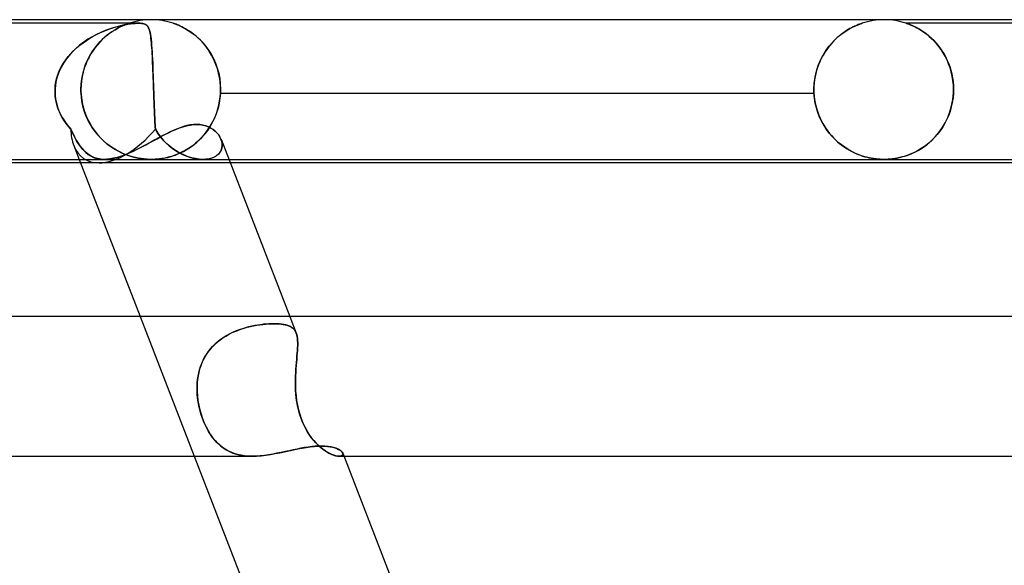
# Model space of a CAD drawing. Header units: millimetres. Extents: x -385 to 385, y -2 to 250.
# Tile 77 of 84: x 143 to 171, y 234 to 250. Entities that reach past the tile are written whole.
import ezdxf

# ---------------------------------------------------------------- set-up
doc = ezdxf.new("R2010")
doc.units = ezdxf.units.MM
doc.layers.add('HIDDEN', color=7, linetype='Continuous')
doc.layers.add('THICK', color=7, linetype='Continuous')

msp = doc.modelspace()

# ---------------------------------------------------------------- linework, layer by layer
at = {"layer": 'HIDDEN'}
for p, q in [((146.637, 249.9), (134.085, 249.9)), ((145.679, 249.686), (145.558, 249.635)), ((145.624, 249.663), (145.718, 249.701)), ((145.797, 249.73), (145.679, 249.686)), ((145.718, 249.701), (145.81, 249.735)), ((145.91, 249.768), (145.797, 249.73)), ((145.81, 249.735), (145.9, 249.764)), ((145.935, 249.695), (145.87, 249.653)), ((145.883, 249.661), (145.964, 249.712)), ((145.9, 249.764), (145.986, 249.791)), ((146.02, 249.8), (145.91, 249.768)), ((145.998, 249.732), (145.935, 249.695)), ((145.964, 249.712), (146.041, 249.756)), ((145.986, 249.791), (146.072, 249.814)), ((146.057, 249.765), (145.998, 249.732)), ((146.125, 249.827), (146.02, 249.8)), ((146.041, 249.756), (146.112, 249.793)), ((146.112, 249.793), (146.057, 249.765)), ((146.072, 249.814), (146.158, 249.835)), ((146.112, 249.793), (146.176, 249.823)), ((146.164, 249.818), (146.112, 249.793)), ((146.226, 249.85), (146.125, 249.827)), ((146.158, 249.835), (146.244, 249.854)), ((146.213, 249.839), (146.164, 249.818)), ((146.176, 249.823), (146.233, 249.847)), ((146.256, 249.857), (146.213, 249.839)), ((146.32, 249.868), (146.226, 249.85)), ((146.233, 249.847), (146.28, 249.866)), ((146.244, 249.854), (146.328, 249.869)), ((146.294, 249.871), (146.256, 249.857)), ((146.28, 249.866), (146.315, 249.879)), ((146.324, 249.882), (146.294, 249.871)), ((146.315, 249.879), (146.34, 249.888)), ((146.403, 249.881), (146.32, 249.868)), ((146.346, 249.89), (146.324, 249.882)), ((146.328, 249.869), (146.407, 249.882)), ((146.34, 249.888), (146.357, 249.894)), ((146.362, 249.895), (146.346, 249.89)), ((146.357, 249.894), (146.368, 249.898)), ((146.371, 249.899), (146.362, 249.895)), ((146.368, 249.898), (146.374, 249.9)), ((146.375, 249.9), (146.371, 249.899)), ((146.374, 249.9), (146.375, 249.9)), ((146.475, 249.89), (146.403, 249.881)), ((146.407, 249.882), (146.476, 249.89)), ((146.537, 249.896), (146.475, 249.89)), ((146.476, 249.89), (146.536, 249.896)), ((146.536, 249.896), (146.589, 249.899)), ((146.591, 249.899), (146.537, 249.896)), ((146.589, 249.899), (146.636, 249.9)), ((146.638, 249.9), (146.591, 249.899)), ((146.636, 249.9), (146.678, 249.899)), ((146.68, 249.899), (146.638, 249.9)), ((146.678, 249.899), (146.718, 249.896)), ((146.719, 249.896), (146.68, 249.899)), ((146.718, 249.896), (146.756, 249.89)), ((146.756, 249.89), (146.719, 249.896)), ((146.79, 249.882), (146.756, 249.89)), ((146.756, 249.89), (146.792, 249.881)), ((146.822, 249.869), (146.79, 249.882)), ((146.792, 249.881), (146.825, 249.868)), ((146.85, 249.854), (146.822, 249.869)), ((146.825, 249.868), (146.855, 249.85)), ((146.873, 249.835), (146.85, 249.854)), ((146.855, 249.85), (146.881, 249.827)), ((146.892, 249.814), (146.873, 249.835)), ((146.881, 249.827), (146.903, 249.8)), ((146.909, 249.791), (146.892, 249.814)), ((146.903, 249.8), (146.922, 249.768)), ((146.923, 249.764), (146.909, 249.791)), ((146.922, 249.768), (146.938, 249.73)), ((146.936, 249.735), (146.923, 249.764)), ((146.948, 249.701), (146.936, 249.735)), ((146.938, 249.73), (146.953, 249.686)), ((146.959, 249.663), (146.948, 249.701)), ((146.953, 249.686), (146.966, 249.635)), ((147.627, 249.899), (147.625, 249.9)), ((147.625, 249.9), (147.627, 249.899)), ((147.633, 249.897), (147.627, 249.899)), ((147.627, 249.899), (147.633, 249.897)), ((147.644, 249.893), (147.633, 249.897)), ((147.633, 249.897), (147.644, 249.894)), ((147.644, 249.894), (147.662, 249.888)), ((147.661, 249.888), (147.644, 249.893)), ((147.683, 249.88), (147.661, 249.888)), ((147.662, 249.888), (147.688, 249.878)), ((147.712, 249.869), (147.683, 249.88)), ((147.688, 249.878), (147.727, 249.863)), ((147.746, 249.855), (147.712, 249.869)), ((147.727, 249.863), (147.778, 249.842)), ((147.786, 249.839), (147.746, 249.855)), ((147.778, 249.842), (147.839, 249.815)), ((147.83, 249.819), (147.786, 249.839)), ((147.878, 249.796), (147.83, 249.819)), ((147.839, 249.815), (147.908, 249.781)), ((147.93, 249.769), (147.878, 249.796)), ((147.908, 249.781), (147.983, 249.74)), ((147.985, 249.739), (147.93, 249.769)), ((147.983, 249.74), (148.063, 249.692)), ((148.042, 249.705), (147.985, 249.739)), ((148.102, 249.667), (148.042, 249.705)), ((148.063, 249.692), (148.146, 249.637)), ((166.827, 249.622), (166.927, 249.689)), ((166.922, 249.686), (166.871, 249.653)), ((166.971, 249.716), (166.922, 249.686)), ((166.927, 249.689), (167.021, 249.745)), ((167.019, 249.744), (166.971, 249.716)), ((167.065, 249.769), (167.019, 249.744)), ((167.021, 249.745), (167.109, 249.791)), ((167.109, 249.791), (167.065, 249.769)), ((167.109, 249.791), (167.186, 249.827)), ((167.149, 249.811), (167.109, 249.791)), ((167.188, 249.828), (167.149, 249.811)), ((167.186, 249.827), (167.253, 249.855)), ((167.224, 249.844), (167.188, 249.828)), ((167.259, 249.858), (167.224, 249.844)), ((167.253, 249.855), (167.303, 249.875)), ((167.291, 249.87), (167.259, 249.858)), ((167.319, 249.881), (167.291, 249.87)), ((167.303, 249.875), (167.338, 249.888)), ((167.342, 249.889), (167.319, 249.881)), ((167.338, 249.888), (167.36, 249.895)), ((167.36, 249.895), (167.342, 249.889)), ((167.36, 249.895), (167.372, 249.899)), ((167.372, 249.899), (167.36, 249.895)), ((167.372, 249.899), (167.376, 249.9)), ((167.376, 249.9), (167.372, 249.899)), ((168.628, 249.899), (168.624, 249.9)), ((168.624, 249.9), (168.628, 249.899)), ((188.375, 249.9), (168.624, 249.9)), ((168.637, 249.896), (168.628, 249.899)), ((168.628, 249.899), (168.637, 249.896)), ((168.654, 249.89), (168.637, 249.896)), ((168.637, 249.896), (168.654, 249.89)), ((168.679, 249.881), (168.654, 249.89)), ((168.654, 249.89), (168.678, 249.881)), ((168.678, 249.881), (168.711, 249.869)), ((168.714, 249.868), (168.679, 249.881)), ((168.711, 249.869), (168.75, 249.854)), ((168.757, 249.851), (168.714, 249.868)), ((168.75, 249.854), (168.793, 249.836)), ((168.807, 249.83), (168.757, 249.851)), ((168.793, 249.836), (168.839, 249.815)), ((168.863, 249.803), (168.807, 249.83)), ((168.839, 249.815), (168.887, 249.792)), ((168.925, 249.772), (168.863, 249.803)), ((168.887, 249.792), (168.937, 249.766)), ((168.992, 249.735), (168.925, 249.772)), ((168.937, 249.766), (168.991, 249.736)), ((168.991, 249.736), (169.048, 249.702)), ((169.062, 249.693), (168.992, 249.735)), ((169.048, 249.702), (169.107, 249.664)), ((169.134, 249.645), (169.062, 249.693)), ((145.047, 249.342), (145.142, 249.408)), ((145.189, 249.439), (145.068, 249.357)), ((145.142, 249.408), (145.238, 249.468)), ((145.312, 249.512), (145.189, 249.439)), ((145.238, 249.468), (145.335, 249.524)), ((145.436, 249.577), (145.312, 249.512)), ((145.335, 249.524), (145.432, 249.575)), ((145.432, 249.575), (145.528, 249.621)), ((145.558, 249.635), (145.436, 249.577)), ((145.528, 249.621), (145.624, 249.663)), ((145.597, 249.431), (145.528, 249.361)), ((145.542, 249.375), (145.627, 249.459)), ((145.666, 249.495), (145.597, 249.431)), ((145.627, 249.459), (145.713, 249.535)), ((145.735, 249.553), (145.666, 249.495)), ((145.713, 249.535), (145.799, 249.602)), ((145.804, 249.605), (145.735, 249.553)), ((145.799, 249.602), (145.883, 249.661)), ((145.87, 249.653), (145.804, 249.605)), ((146.969, 249.621), (146.959, 249.663)), ((146.966, 249.635), (146.977, 249.577)), ((146.978, 249.575), (146.969, 249.621)), ((146.977, 249.577), (146.987, 249.512)), ((146.986, 249.524), (146.978, 249.575)), ((146.993, 249.468), (146.986, 249.524)), ((146.987, 249.512), (146.997, 249.439)), ((147, 249.408), (146.993, 249.468)), ((146.997, 249.439), (147.005, 249.357)), ((147.006, 249.342), (147, 249.408)), ((148.163, 249.625), (148.102, 249.667)), ((148.146, 249.637), (148.231, 249.573)), ((148.224, 249.578), (148.163, 249.625)), ((148.287, 249.527), (148.224, 249.578)), ((148.231, 249.573), (148.317, 249.501)), ((148.348, 249.473), (148.287, 249.527)), ((148.317, 249.501), (148.402, 249.42)), ((148.408, 249.414), (148.348, 249.473)), ((148.402, 249.42), (148.486, 249.331)), ((148.468, 249.352), (148.408, 249.414)), ((166.52, 249.351), (166.62, 249.453)), ((166.605, 249.438), (166.553, 249.386)), ((166.658, 249.487), (166.605, 249.438)), ((166.62, 249.453), (166.724, 249.543)), ((166.711, 249.533), (166.658, 249.487)), ((166.765, 249.576), (166.711, 249.533)), ((166.724, 249.543), (166.827, 249.622)), ((166.818, 249.616), (166.765, 249.576)), ((166.871, 249.653), (166.818, 249.616)), ((169.107, 249.664), (169.168, 249.621)), ((169.209, 249.591), (169.134, 249.645)), ((169.168, 249.621), (169.231, 249.574)), ((169.284, 249.53), (169.209, 249.591)), ((169.231, 249.574), (169.294, 249.522)), ((169.358, 249.464), (169.284, 249.53)), ((169.294, 249.522), (169.358, 249.464)), ((169.43, 249.392), (169.358, 249.464)), ((169.358, 249.464), (169.421, 249.403)), ((169.421, 249.403), (169.482, 249.336)), ((169.501, 249.315), (169.43, 249.392)), ((144.698, 249.034), (144.779, 249.117)), ((144.84, 249.175), (144.738, 249.077)), ((144.779, 249.117), (144.864, 249.197)), ((144.95, 249.269), (144.84, 249.175)), ((144.864, 249.197), (144.954, 249.272)), ((145.068, 249.357), (144.95, 249.269)), ((144.954, 249.272), (145.047, 249.342)), ((145.333, 249.117), (145.274, 249.026)), ((145.307, 249.079), (145.381, 249.185)), ((145.395, 249.204), (145.333, 249.117)), ((145.381, 249.185), (145.46, 249.284)), ((145.46, 249.285), (145.395, 249.204)), ((145.46, 249.284), (145.542, 249.375)), ((145.528, 249.361), (145.46, 249.285)), ((147.005, 249.357), (147.012, 249.269)), ((147.012, 249.272), (147.006, 249.342)), ((147.018, 249.197), (147.012, 249.272)), ((147.012, 249.269), (147.019, 249.175)), ((147.023, 249.117), (147.018, 249.197)), ((147.019, 249.175), (147.026, 249.077)), ((147.028, 249.034), (147.023, 249.117)), ((148.525, 249.286), (148.468, 249.352)), ((148.486, 249.331), (148.567, 249.233)), ((148.58, 249.216), (148.525, 249.286)), ((148.567, 249.233), (148.645, 249.125)), ((148.634, 249.142), (148.58, 249.216)), ((148.684, 249.064), (148.634, 249.142)), ((148.645, 249.125), (148.717, 249.009)), ((166.25, 248.983), (166.333, 249.116)), ((166.356, 249.15), (166.311, 249.084)), ((166.333, 249.116), (166.423, 249.239)), ((166.403, 249.213), (166.356, 249.15)), ((166.452, 249.274), (166.403, 249.213)), ((166.423, 249.239), (166.52, 249.351)), ((166.501, 249.331), (166.452, 249.274)), ((166.553, 249.386), (166.501, 249.331)), ((169.482, 249.336), (169.542, 249.266)), ((169.569, 249.232), (169.501, 249.315)), ((169.542, 249.266), (169.599, 249.191)), ((169.633, 249.144), (169.569, 249.232)), ((169.599, 249.191), (169.654, 249.113)), ((169.694, 249.051), (169.633, 249.144)), ((169.654, 249.113), (169.707, 249.03)), ((144.56, 248.866), (144.484, 248.754)), ((144.486, 248.758), (144.551, 248.854)), ((144.551, 248.854), (144.622, 248.946)), ((144.645, 248.974), (144.56, 248.866)), ((144.622, 248.946), (144.698, 249.034)), ((144.738, 249.077), (144.645, 248.974)), ((145.122, 248.717), (145.177, 248.845)), ((145.168, 248.827), (145.123, 248.72)), ((145.219, 248.929), (145.168, 248.827)), ((145.177, 248.845), (145.239, 248.966)), ((145.274, 249.026), (145.219, 248.929)), ((145.239, 248.966), (145.307, 249.079)), ((147.026, 249.077), (147.031, 248.974)), ((147.033, 248.946), (147.028, 249.034)), ((147.031, 248.974), (147.037, 248.866)), ((147.037, 248.854), (147.033, 248.946)), ((147.037, 248.866), (147.042, 248.754)), ((147.041, 248.758), (147.037, 248.854)), ((148.732, 248.983), (148.684, 249.064)), ((148.717, 249.009), (148.783, 248.885)), ((148.777, 248.898), (148.732, 248.983)), ((148.818, 248.81), (148.777, 248.898)), ((148.783, 248.885), (148.842, 248.753)), ((166.111, 248.686), (166.175, 248.839)), ((166.189, 248.869), (166.154, 248.792)), ((166.175, 248.839), (166.25, 248.983)), ((166.228, 248.943), (166.189, 248.869)), ((166.268, 249.015), (166.228, 248.943)), ((166.311, 249.084), (166.268, 249.015)), ((169.751, 248.952), (169.694, 249.051)), ((169.707, 249.03), (169.756, 248.942)), ((169.803, 248.847), (169.751, 248.952)), ((169.756, 248.942), (169.801, 248.851)), ((169.801, 248.851), (169.842, 248.755)), ((169.849, 248.738), (169.803, 248.847)), ((144.334, 248.448), (144.377, 248.555)), ((144.418, 248.638), (144.361, 248.518)), ((144.377, 248.555), (144.428, 248.658)), ((144.484, 248.754), (144.418, 248.638)), ((144.428, 248.658), (144.486, 248.758)), ((145.037, 248.443), (145.075, 248.583)), ((145.083, 248.608), (145.049, 248.493)), ((145.075, 248.583), (145.122, 248.717)), ((145.123, 248.72), (145.083, 248.608)), ((147.046, 248.658), (147.041, 248.758)), ((147.042, 248.754), (147.046, 248.638)), ((147.05, 248.555), (147.046, 248.658)), ((147.046, 248.638), (147.051, 248.518)), ((147.054, 248.448), (147.05, 248.555)), ((148.856, 248.718), (148.818, 248.81)), ((148.842, 248.753), (148.892, 248.613)), ((148.889, 248.622), (148.856, 248.718)), ((148.918, 248.524), (148.889, 248.622)), ((148.892, 248.613), (148.933, 248.466)), ((166.065, 248.545), (166.042, 248.458)), ((166.059, 248.524), (166.111, 248.686)), ((166.091, 248.63), (166.065, 248.545)), ((166.121, 248.712), (166.091, 248.63)), ((166.154, 248.792), (166.121, 248.712)), ((169.842, 248.755), (169.879, 248.656)), ((169.89, 248.624), (169.849, 248.738)), ((169.879, 248.656), (169.911, 248.553)), ((169.925, 248.505), (169.89, 248.624)), ((169.911, 248.553), (169.938, 248.447)), ((144.279, 248.265), (144.256, 248.133)), ((144.271, 248.227), (144.298, 248.339)), ((144.315, 248.393), (144.279, 248.265)), ((144.298, 248.339), (144.334, 248.448)), ((144.361, 248.518), (144.315, 248.393)), ((144.992, 248.15), (145.009, 248.298)), ((145.022, 248.374), (145.003, 248.252)), ((145.009, 248.298), (145.037, 248.443)), ((145.049, 248.493), (145.022, 248.374)), ((147.051, 248.518), (147.056, 248.393)), ((147.058, 248.339), (147.054, 248.448)), ((147.056, 248.393), (147.06, 248.265)), ((147.062, 248.227), (147.058, 248.339)), ((147.06, 248.265), (147.065, 248.133)), ((148.942, 248.422), (148.918, 248.524)), ((148.933, 248.466), (148.962, 248.315)), ((148.962, 248.319), (148.942, 248.422)), ((148.975, 248.214), (148.962, 248.319)), ((148.962, 248.315), (148.98, 248.159)), ((165.996, 248.179), (166.02, 248.354)), ((166.008, 248.278), (165.997, 248.186)), ((166.023, 248.369), (166.008, 248.278)), ((166.02, 248.354), (166.059, 248.524)), ((166.042, 248.458), (166.023, 248.369)), ((169.952, 248.382), (169.925, 248.505)), ((169.938, 248.447), (169.96, 248.338)), ((169.972, 248.257), (169.952, 248.382)), ((169.96, 248.338), (169.976, 248.227)), ((144.244, 247.983), (144.245, 248)), ((144.245, 248), (144.244, 247.983)), ((144.244, 247.967), (144.244, 247.983)), ((144.244, 247.983), (144.244, 247.967)), ((144.256, 248.133), (144.245, 248)), ((144.245, 248), (144.253, 248.114)), ((144.253, 248.114), (144.271, 248.227)), ((144.986, 248), (144.992, 248.15)), ((144.99, 248.126), (144.986, 248)), ((144.986, 248), (144.986, 247.983)), ((144.986, 247.983), (144.986, 248)), ((144.986, 247.983), (144.986, 247.967)), ((144.986, 247.967), (144.986, 247.983)), ((145.003, 248.252), (144.99, 248.126)), ((147.066, 248.114), (147.062, 248.227)), ((147.065, 248.133), (147.07, 248)), ((147.07, 248), (147.066, 248.114)), ((147.07, 248), (147.07, 247.983)), ((147.07, 247.983), (147.07, 248)), ((147.07, 247.983), (147.071, 247.967)), ((147.071, 247.967), (147.07, 247.983)), ((148.984, 248.108), (148.975, 248.214)), ((148.98, 248.159), (148.987, 248)), ((148.987, 248), (148.984, 248.108)), ((148.986, 247.967), (148.987, 247.983)), ((148.987, 247.983), (148.986, 247.967)), ((148.987, 247.983), (148.987, 248)), ((148.987, 248), (148.987, 247.983)), ((165.988, 248), (165.996, 248.179)), ((165.99, 248.093), (165.988, 248)), ((165.988, 248), (165.988, 247.983)), ((165.988, 247.983), (165.988, 248)), ((165.988, 247.983), (165.988, 247.967)), ((165.988, 247.967), (165.988, 247.983)), ((165.997, 248.186), (165.99, 248.093)), ((169.984, 248.129), (169.972, 248.257)), ((169.976, 248.227), (169.985, 248.114)), ((169.988, 248), (169.984, 248.129)), ((169.985, 248.114), (169.988, 248)), ((169.988, 247.983), (169.988, 248)), ((169.988, 248), (169.988, 247.983)), ((169.988, 247.967), (169.988, 247.983)), ((169.988, 247.983), (169.988, 247.967)), ((144.244, 247.95), (144.244, 247.967)), ((144.244, 247.967), (144.244, 247.95)), ((144.244, 247.933), (144.244, 247.95)), ((144.244, 247.95), (144.244, 247.933)), ((144.244, 247.917), (144.244, 247.933)), ((144.244, 247.933), (144.244, 247.917)), ((144.245, 247.9), (144.244, 247.917)), ((144.244, 247.917), (144.245, 247.9)), ((144.25, 247.818), (144.245, 247.9)), ((144.245, 247.9), (144.25, 247.819)), ((144.25, 247.819), (144.26, 247.738)), ((144.26, 247.736), (144.25, 247.818)), ((144.26, 247.738), (144.274, 247.657)), ((144.275, 247.655), (144.26, 247.736)), ((144.986, 247.967), (144.987, 247.95)), ((144.987, 247.95), (144.986, 247.967)), ((144.987, 247.95), (144.987, 247.933)), ((144.987, 247.933), (144.987, 247.95)), ((144.987, 247.933), (144.988, 247.917)), ((144.988, 247.917), (144.987, 247.933)), ((144.988, 247.917), (144.989, 247.9)), ((144.989, 247.9), (144.988, 247.917)), ((145.001, 247.76), (144.989, 247.9)), ((144.989, 247.9), (145, 247.765)), ((145, 247.765), (145.021, 247.631)), ((145.022, 247.623), (145.001, 247.76)), ((147.071, 247.967), (147.071, 247.95)), ((147.071, 247.95), (147.071, 247.967)), ((147.071, 247.95), (147.072, 247.933)), ((147.072, 247.933), (147.071, 247.95)), ((147.072, 247.933), (147.073, 247.917)), ((147.073, 247.917), (147.072, 247.933)), ((147.073, 247.917), (147.073, 247.9)), ((147.073, 247.9), (147.073, 247.917)), ((147.073, 247.9), (147.076, 247.819)), ((147.076, 247.818), (147.073, 247.9)), ((147.076, 247.819), (147.079, 247.738)), ((147.079, 247.736), (147.076, 247.818)), ((147.079, 247.738), (147.082, 247.657)), ((147.082, 247.655), (147.079, 247.736)), ((148.971, 247.753), (148.948, 247.609)), ((148.96, 247.672), (148.975, 247.786)), ((148.984, 247.9), (148.971, 247.753)), ((148.975, 247.786), (148.984, 247.9)), ((148.984, 247.9), (148.985, 247.917)), ((148.985, 247.917), (148.984, 247.9)), ((148.984, 247.9), (165.99, 247.9)), ((148.985, 247.933), (148.986, 247.95)), ((148.986, 247.95), (148.985, 247.933)), ((148.985, 247.917), (148.985, 247.933)), ((148.985, 247.933), (148.985, 247.917)), ((148.986, 247.95), (148.986, 247.967)), ((148.986, 247.967), (148.986, 247.95)), ((165.988, 247.967), (165.989, 247.95)), ((165.989, 247.95), (165.988, 247.967)), ((165.989, 247.95), (165.989, 247.933)), ((165.989, 247.933), (165.989, 247.95)), ((165.989, 247.933), (165.99, 247.917)), ((165.99, 247.917), (165.989, 247.933)), ((165.99, 247.917), (165.99, 247.9)), ((165.99, 247.9), (165.99, 247.917)), ((166.003, 247.755), (165.99, 247.9)), ((165.99, 247.9), (165.997, 247.806)), ((165.997, 247.806), (166.009, 247.712)), ((166.026, 247.612), (166.003, 247.755)), ((166.009, 247.712), (166.025, 247.62)), ((169.934, 247.537), (169.968, 247.717)), ((169.974, 247.765), (169.954, 247.631)), ((169.968, 247.717), (169.986, 247.9)), ((169.986, 247.9), (169.974, 247.765)), ((169.986, 247.917), (169.987, 247.933)), ((169.987, 247.933), (169.986, 247.917)), ((169.986, 247.9), (169.986, 247.917)), ((169.986, 247.917), (169.986, 247.9)), ((169.987, 247.933), (169.988, 247.95)), ((169.988, 247.95), (169.987, 247.933)), ((169.988, 247.95), (169.988, 247.967)), ((169.988, 247.967), (169.988, 247.95)), ((144.274, 247.657), (144.294, 247.577)), ((144.294, 247.575), (144.275, 247.655)), ((144.294, 247.577), (144.317, 247.498)), ((144.318, 247.496), (144.294, 247.575)), ((144.317, 247.498), (144.345, 247.421)), ((144.346, 247.419), (144.318, 247.496)), ((144.345, 247.421), (144.377, 247.345)), ((144.378, 247.344), (144.346, 247.419)), ((145.021, 247.631), (145.051, 247.499)), ((145.053, 247.488), (145.022, 247.623)), ((145.051, 247.499), (145.088, 247.372)), ((145.093, 247.358), (145.053, 247.488)), ((147.082, 247.657), (147.085, 247.577)), ((147.085, 247.575), (147.082, 247.655)), ((147.085, 247.577), (147.088, 247.498)), ((147.088, 247.496), (147.085, 247.575)), ((147.088, 247.498), (147.091, 247.421)), ((147.091, 247.419), (147.088, 247.496)), ((147.091, 247.421), (147.094, 247.345)), ((147.094, 247.344), (147.091, 247.419)), ((148.915, 247.467), (148.872, 247.329)), ((148.877, 247.343), (148.91, 247.451)), ((148.91, 247.451), (148.938, 247.561)), ((148.948, 247.609), (148.915, 247.467)), ((148.938, 247.561), (148.96, 247.672)), ((166.025, 247.62), (166.044, 247.53)), ((166.059, 247.473), (166.026, 247.612)), ((166.044, 247.53), (166.068, 247.44)), ((166.102, 247.338), (166.059, 247.473)), ((166.068, 247.44), (166.096, 247.353)), ((169.885, 247.365), (169.934, 247.537)), ((169.925, 247.5), (169.888, 247.373)), ((169.954, 247.631), (169.925, 247.5)), ((144.377, 247.345), (144.413, 247.271)), ((144.413, 247.27), (144.378, 247.344)), ((144.413, 247.271), (144.452, 247.199)), ((144.453, 247.197), (144.413, 247.27)), ((144.452, 247.199), (144.495, 247.128)), ((144.496, 247.127), (144.453, 247.197)), ((145.088, 247.372), (145.134, 247.248)), ((145.141, 247.231), (145.093, 247.358)), ((145.134, 247.248), (145.187, 247.13)), ((145.197, 247.111), (145.141, 247.231)), ((147.094, 247.345), (147.098, 247.271)), ((147.098, 247.27), (147.094, 247.344)), ((147.098, 247.271), (147.101, 247.199)), ((147.101, 247.197), (147.098, 247.27)), ((147.101, 247.199), (147.104, 247.128)), ((147.104, 247.127), (147.101, 247.197)), ((148.746, 247.044), (148.794, 247.14)), ((148.82, 247.197), (148.76, 247.071)), ((148.794, 247.14), (148.838, 247.24)), ((148.872, 247.329), (148.82, 247.197)), ((148.838, 247.24), (148.877, 247.343)), ((166.096, 247.353), (166.128, 247.267)), ((166.153, 247.208), (166.102, 247.338)), ((166.128, 247.267), (166.163, 247.184)), ((166.212, 247.084), (166.153, 247.208)), ((166.163, 247.184), (166.202, 247.104)), ((169.748, 247.045), (169.823, 247.2)), ((169.843, 247.25), (169.791, 247.131)), ((169.823, 247.2), (169.885, 247.365)), ((169.888, 247.373), (169.843, 247.25)), ((144.495, 247.128), (144.541, 247.06)), ((144.542, 247.059), (144.496, 247.127)), ((144.541, 247.06), (144.591, 246.993)), ((144.591, 246.992), (144.542, 247.059)), ((144.591, 246.993), (144.643, 246.928)), ((144.643, 246.928), (144.591, 246.992)), ((144.698, 246.866), (144.643, 246.928)), ((144.643, 246.928), (144.698, 246.866)), ((144.753, 246.744), (144.698, 246.866)), ((144.698, 246.866), (144.75, 246.751)), ((145.187, 247.13), (145.247, 247.017)), ((145.259, 246.997), (145.197, 247.111)), ((145.247, 247.017), (145.313, 246.91)), ((145.327, 246.888), (145.259, 246.997)), ((145.313, 246.91), (145.384, 246.809)), ((145.401, 246.786), (145.327, 246.888)), ((147.104, 247.128), (147.108, 247.06)), ((147.108, 247.059), (147.104, 247.127)), ((147.108, 247.06), (147.111, 246.993)), ((147.111, 246.992), (147.108, 247.059)), ((147.111, 246.993), (147.115, 246.928)), ((147.115, 246.928), (147.111, 246.992)), ((147.115, 246.928), (147.119, 246.866)), ((147.119, 246.866), (147.115, 246.928)), ((147.192, 246.744), (147.119, 246.866)), ((147.119, 246.866), (147.187, 246.751)), ((147.602, 246.814), (147.708, 246.86)), ((147.708, 246.86), (147.812, 246.901)), ((147.812, 246.901), (147.915, 246.936)), ((147.915, 246.936), (148.015, 246.963)), ((148.015, 246.963), (148.114, 246.984)), ((148.114, 246.984), (148.21, 246.996)), ((148.21, 246.996), (148.303, 247)), ((148.303, 247), (148.395, 246.996)), ((148.395, 246.996), (148.482, 246.983)), ((148.482, 246.983), (148.564, 246.962)), ((148.564, 246.962), (148.642, 246.933)), ((148.576, 246.781), (148.636, 246.864)), ((148.693, 246.952), (148.619, 246.839)), ((148.636, 246.864), (148.693, 246.952)), ((148.642, 246.933), (148.713, 246.897)), ((148.76, 247.071), (148.693, 246.952)), ((148.693, 246.952), (148.746, 247.044)), ((148.713, 246.897), (148.778, 246.855)), ((148.778, 246.855), (148.837, 246.807)), ((166.202, 247.104), (166.243, 247.026)), ((166.278, 246.967), (166.212, 247.084)), ((166.243, 247.026), (166.288, 246.951)), ((166.35, 246.857), (166.278, 246.967)), ((166.288, 246.951), (166.335, 246.879)), ((166.335, 246.879), (166.384, 246.809)), ((166.428, 246.753), (166.35, 246.857)), ((169.567, 246.768), (169.662, 246.901)), ((169.669, 246.911), (169.599, 246.81)), ((169.662, 246.901), (169.748, 247.045)), ((169.733, 247.018), (169.669, 246.911)), ((169.791, 247.131), (169.733, 247.018)), ((144.75, 246.751), (144.802, 246.646)), ((144.809, 246.633), (144.753, 246.744)), ((144.802, 246.646), (144.853, 246.552)), ((144.864, 246.533), (144.809, 246.633)), ((145.384, 246.809), (145.46, 246.714)), ((145.479, 246.691), (145.401, 246.786)), ((145.46, 246.714), (145.54, 246.625)), ((145.561, 246.603), (145.479, 246.691)), ((145.54, 246.625), (145.624, 246.542)), ((145.646, 246.521), (145.561, 246.603)), ((147.055, 246.531), (147.167, 246.592)), ((147.167, 246.592), (147.277, 246.652)), ((147.187, 246.751), (147.262, 246.646)), ((147.273, 246.633), (147.192, 246.744)), ((147.262, 246.646), (147.342, 246.552)), ((147.359, 246.533), (147.273, 246.633)), ((147.277, 246.652), (147.387, 246.709)), ((147.387, 246.709), (147.495, 246.763)), ((147.495, 246.763), (147.602, 246.814)), ((148.454, 246.635), (148.364, 246.544)), ((148.377, 246.556), (148.446, 246.627)), ((148.446, 246.627), (148.513, 246.702)), ((148.539, 246.733), (148.454, 246.635)), ((148.513, 246.702), (148.576, 246.781)), ((148.619, 246.839), (148.539, 246.733)), ((148.837, 246.807), (148.889, 246.755)), ((148.889, 246.755), (148.933, 246.699)), ((148.933, 246.699), (148.97, 246.64)), ((148.97, 246.64), (148.999, 246.579)), ((148.999, 246.579), (149.02, 246.513)), ((149.02, 246.515), (148.999, 246.579)), ((166.384, 246.809), (166.436, 246.743)), ((166.511, 246.657), (166.428, 246.753)), ((166.436, 246.743), (166.491, 246.679)), ((166.491, 246.679), (166.547, 246.619)), ((166.597, 246.568), (166.511, 246.657)), ((166.547, 246.619), (166.605, 246.561)), ((169.356, 246.536), (169.465, 246.646)), ((169.446, 246.625), (169.364, 246.543)), ((169.524, 246.714), (169.446, 246.625)), ((169.465, 246.646), (169.567, 246.768)), ((169.599, 246.81), (169.524, 246.714)), ((144.779, 246.396), (144.933, 246)), ((144.853, 246.552), (144.905, 246.467)), ((144.92, 246.444), (144.864, 246.533)), ((144.905, 246.467), (144.957, 246.389)), ((144.976, 246.364), (144.92, 246.444)), ((144.957, 246.389), (145.013, 246.317)), ((145.035, 246.291), (144.976, 246.364)), ((145.013, 246.317), (145.07, 246.253)), ((145.097, 246.225), (145.035, 246.291)), ((145.624, 246.542), (145.71, 246.466)), ((145.733, 246.447), (145.646, 246.521)), ((145.71, 246.466), (145.797, 246.398)), ((145.823, 246.379), (145.733, 246.447)), ((145.797, 246.398), (145.885, 246.336)), ((145.914, 246.317), (145.823, 246.379)), ((145.885, 246.336), (145.974, 246.28)), ((146.006, 246.262), (145.914, 246.317)), ((146.488, 246.236), (146.602, 246.291)), ((146.602, 246.291), (146.716, 246.349)), ((146.716, 246.349), (146.83, 246.409)), ((146.83, 246.409), (146.943, 246.47)), ((146.943, 246.47), (147.055, 246.531)), ((147.342, 246.552), (147.425, 246.467)), ((147.449, 246.444), (147.359, 246.533)), ((147.425, 246.467), (147.512, 246.389)), ((147.543, 246.364), (147.449, 246.444)), ((147.512, 246.389), (147.604, 246.317)), ((147.641, 246.291), (147.543, 246.364)), ((147.604, 246.317), (147.699, 246.253)), ((147.743, 246.225), (147.641, 246.291)), ((148.072, 246.315), (147.972, 246.255)), ((147.998, 246.27), (148.076, 246.317)), ((148.172, 246.383), (148.072, 246.315)), ((148.076, 246.317), (148.154, 246.37)), ((148.154, 246.37), (148.23, 246.428)), ((148.27, 246.46), (148.172, 246.383)), ((148.23, 246.428), (148.305, 246.49)), ((148.364, 246.544), (148.27, 246.46)), ((148.305, 246.49), (148.377, 246.556)), ((149.022, 246.32), (149.001, 246.259)), ((149.003, 246.262), (149.023, 246.322)), ((149.031, 246.45), (149.02, 246.515)), ((149.02, 246.513), (149.031, 246.448)), ((149.032, 246.383), (149.022, 246.32)), ((149.023, 246.322), (149.032, 246.385)), ((149.032, 246.385), (149.031, 246.45)), ((149.031, 246.448), (149.032, 246.383)), ((166.686, 246.487), (166.597, 246.568)), ((166.605, 246.561), (166.665, 246.505)), ((166.665, 246.505), (166.726, 246.453)), ((166.779, 246.412), (166.686, 246.487)), ((166.726, 246.453), (166.79, 246.404)), ((166.873, 246.345), (166.779, 246.412)), ((166.79, 246.404), (166.854, 246.357)), ((166.854, 246.357), (166.92, 246.314)), ((166.969, 246.284), (166.873, 246.345)), ((166.92, 246.314), (166.987, 246.273)), ((169.012, 246.278), (169.129, 246.352)), ((169.105, 246.336), (169.016, 246.28)), ((169.193, 246.399), (169.105, 246.336)), ((169.129, 246.352), (169.244, 246.438)), ((169.28, 246.468), (169.193, 246.399)), ((169.244, 246.438), (169.356, 246.536)), ((169.364, 246.543), (169.28, 246.468)), ((145.07, 246.253), (145.13, 246.195)), ((145.163, 246.168), (145.097, 246.225)), ((145.13, 246.195), (145.194, 246.144)), ((145.232, 246.118), (145.163, 246.168)), ((145.194, 246.144), (145.261, 246.101)), ((145.305, 246.077), (145.232, 246.118)), ((145.261, 246.101), (145.332, 246.065)), ((145.383, 246.045), (145.305, 246.077)), ((145.332, 246.065), (145.406, 246.037)), ((145.465, 246.021), (145.383, 246.045)), ((145.406, 246.037), (145.485, 246.017)), ((145.552, 246.006), (145.465, 246.021)), ((145.485, 246.017), (145.568, 246.004)), ((145.644, 246), (145.552, 246.006)), ((145.748, 246.004), (145.844, 246.016)), ((145.844, 246.016), (145.944, 246.036)), ((145.944, 246.036), (146.048, 246.063)), ((145.974, 246.28), (146.063, 246.231)), ((146.098, 246.213), (146.006, 246.262)), ((146.048, 246.063), (146.156, 246.098)), ((146.063, 246.231), (146.151, 246.187)), ((146.191, 246.17), (146.098, 246.213)), ((146.151, 246.187), (146.238, 246.149)), ((146.156, 246.098), (146.265, 246.139)), ((146.282, 246.132), (146.191, 246.17)), ((146.238, 246.149), (146.324, 246.117)), ((146.265, 246.139), (146.376, 246.185)), ((146.373, 246.1), (146.282, 246.132)), ((146.324, 246.117), (146.411, 246.088)), ((146.462, 246.073), (146.373, 246.1)), ((146.376, 246.185), (146.488, 246.236)), ((146.411, 246.088), (146.498, 246.064)), ((146.55, 246.051), (146.462, 246.073)), ((146.498, 246.064), (146.585, 246.043)), ((146.633, 246.034), (146.55, 246.051)), ((146.585, 246.043), (146.673, 246.027)), ((146.708, 246.021), (146.633, 246.034)), ((146.673, 246.027), (146.759, 246.014)), ((146.775, 246.012), (146.708, 246.021)), ((146.759, 246.014), (146.842, 246.006)), ((146.834, 246.007), (146.775, 246.012)), ((146.889, 246.003), (146.834, 246.007)), ((146.842, 246.006), (146.922, 246.001)), ((147.075, 246.001), (147.152, 246.006)), ((147.169, 246.007), (147.109, 246.003)), ((147.152, 246.006), (147.233, 246.014)), ((147.236, 246.014), (147.169, 246.007)), ((147.233, 246.014), (147.314, 246.025)), ((147.311, 246.024), (147.236, 246.014)), ((147.394, 246.039), (147.311, 246.024)), ((147.314, 246.025), (147.394, 246.04)), ((147.484, 246.06), (147.394, 246.039)), ((147.394, 246.04), (147.472, 246.057)), ((147.472, 246.057), (147.546, 246.077)), ((147.578, 246.086), (147.484, 246.06)), ((147.546, 246.077), (147.618, 246.099)), ((147.675, 246.118), (147.578, 246.086)), ((147.618, 246.099), (147.692, 246.125)), ((147.773, 246.157), (147.675, 246.118)), ((147.692, 246.125), (147.767, 246.154)), ((147.699, 246.253), (147.796, 246.195)), ((147.847, 246.168), (147.743, 246.225)), ((147.767, 246.154), (147.844, 246.188)), ((147.872, 246.202), (147.773, 246.157)), ((147.796, 246.195), (147.896, 246.144)), ((147.844, 246.188), (147.921, 246.227)), ((147.953, 246.118), (147.847, 246.168)), ((147.972, 246.255), (147.872, 246.202)), ((147.896, 246.144), (147.996, 246.101)), ((147.921, 246.227), (147.998, 246.27)), ((148.06, 246.077), (147.953, 246.118)), ((147.996, 246.101), (148.097, 246.065)), ((148.166, 246.045), (148.06, 246.077)), ((148.097, 246.065), (148.197, 246.037)), ((148.271, 246.021), (148.166, 246.045)), ((148.197, 246.037), (148.295, 246.017)), ((148.373, 246.006), (148.271, 246.021)), ((148.295, 246.017), (148.391, 246.004)), ((148.472, 246), (148.373, 246.006)), ((148.656, 246.016), (148.568, 246.004)), ((148.578, 246.004), (148.665, 246.018)), ((148.738, 246.038), (148.656, 246.016)), ((148.665, 246.018), (148.745, 246.04)), ((148.811, 246.068), (148.738, 246.038)), ((148.745, 246.04), (148.816, 246.071)), ((148.875, 246.106), (148.811, 246.068)), ((148.816, 246.071), (148.879, 246.11)), ((148.928, 246.152), (148.875, 246.106)), ((148.879, 246.11), (148.931, 246.155)), ((148.97, 246.203), (148.928, 246.152)), ((148.931, 246.155), (148.972, 246.206)), ((149.001, 246.259), (148.97, 246.203)), ((148.972, 246.206), (149.003, 246.262)), ((167.066, 246.23), (166.969, 246.284)), ((166.987, 246.273), (167.055, 246.236)), ((167.055, 246.236), (167.122, 246.202)), ((167.163, 246.182), (167.066, 246.23)), ((167.122, 246.202), (167.189, 246.171)), ((167.259, 246.141), (167.163, 246.182)), ((167.189, 246.171), (167.255, 246.143)), ((167.255, 246.143), (167.321, 246.118)), ((167.354, 246.106), (167.259, 246.141)), ((167.321, 246.118), (167.385, 246.096)), ((167.447, 246.077), (167.354, 246.106)), ((167.385, 246.096), (167.449, 246.077)), ((167.539, 246.054), (167.447, 246.077)), ((167.449, 246.077), (167.512, 246.06)), ((167.512, 246.06), (167.575, 246.045)), ((167.625, 246.035), (167.539, 246.054)), ((167.575, 246.045), (167.64, 246.032)), ((167.702, 246.022), (167.625, 246.035)), ((167.64, 246.032), (167.707, 246.021)), ((167.771, 246.013), (167.702, 246.022)), ((167.707, 246.021), (167.777, 246.012)), ((167.831, 246.007), (167.771, 246.013)), ((167.777, 246.012), (167.85, 246.006)), ((167.887, 246.003), (167.831, 246.007)), ((167.85, 246.006), (167.924, 246.001)), ((168.072, 246.001), (168.148, 246.006)), ((168.175, 246.008), (168.113, 246.003)), ((168.148, 246.006), (168.232, 246.014)), ((168.243, 246.015), (168.175, 246.008)), ((168.232, 246.014), (168.329, 246.027)), ((168.317, 246.025), (168.243, 246.015)), ((168.398, 246.04), (168.317, 246.025)), ((168.329, 246.027), (168.438, 246.049)), ((168.483, 246.06), (168.398, 246.04)), ((168.438, 246.049), (168.55, 246.078)), ((168.57, 246.084), (168.483, 246.06)), ((168.55, 246.078), (168.664, 246.114)), ((168.658, 246.112), (168.57, 246.084)), ((168.747, 246.146), (168.658, 246.112)), ((168.664, 246.114), (168.779, 246.159)), ((168.837, 246.185), (168.747, 246.146)), ((168.779, 246.159), (168.895, 246.213)), ((168.927, 246.229), (168.837, 246.185)), ((168.895, 246.213), (169.012, 246.278)), ((169.016, 246.28), (168.927, 246.229)), ((145.504, 245.9), (144.972, 245.9)), ((149.262, 245.9), (145.504, 245.9)), ((145.568, 246.004), (145.656, 246)), ((145.656, 246), (145.748, 246.004)), ((145.658, 246), (148.484, 246)), ((146.943, 246.001), (146.889, 246.003)), ((146.922, 246.001), (146.999, 246)), ((146.998, 246), (146.943, 246.001)), ((147.053, 246.001), (146.998, 246)), ((146.999, 246), (147.075, 246.001)), ((147.109, 246.003), (147.053, 246.001)), ((148.391, 246.004), (148.484, 246)), ((148.568, 246.004), (148.472, 246)), ((148.484, 246), (148.578, 246.004)), ((148.486, 246), (149.224, 246)), ((167.943, 246.001), (167.887, 246.003)), ((167.924, 246.001), (167.997, 246)), ((167.999, 246), (167.943, 246.001)), ((167.997, 246), (168.072, 246.001)), ((168.055, 246.001), (167.999, 246)), ((168.113, 246.003), (168.055, 246.001)), ((146.679, 241.5), (148.231, 237.5)), ((150.97, 241.5), (151.155, 241.021)), ((149.753, 241.19), (149.844, 241.213)), ((149.879, 241.221), (149.791, 241.2)), ((149.844, 241.213), (149.935, 241.232)), ((149.966, 241.238), (149.879, 241.221)), ((149.935, 241.232), (150.025, 241.249)), ((150.051, 241.253), (149.966, 241.238)), ((150.025, 241.249), (150.113, 241.263)), ((150.135, 241.266), (150.051, 241.253)), ((150.113, 241.263), (150.199, 241.274)), ((150.217, 241.276), (150.135, 241.266)), ((150.199, 241.274), (150.283, 241.282)), ((150.296, 241.284), (150.217, 241.276)), ((150.283, 241.282), (150.364, 241.288)), ((150.373, 241.289), (150.296, 241.284)), ((150.364, 241.288), (150.443, 241.292)), ((150.447, 241.292), (150.373, 241.289)), ((150.443, 241.292), (150.518, 241.293)), ((150.518, 241.293), (150.447, 241.292)), ((150.596, 241.292), (150.518, 241.293)), ((150.518, 241.293), (150.588, 241.292)), ((150.588, 241.292), (150.656, 241.289)), ((150.669, 241.288), (150.596, 241.292)), ((150.656, 241.289), (150.719, 241.283)), ((150.738, 241.28), (150.669, 241.288)), ((150.719, 241.283), (150.779, 241.274)), ((150.802, 241.27), (150.738, 241.28)), ((150.779, 241.274), (150.835, 241.264)), ((150.862, 241.257), (150.802, 241.27)), ((150.835, 241.264), (150.887, 241.25)), ((150.916, 241.241), (150.862, 241.257)), ((150.887, 241.25), (150.935, 241.234)), ((150.965, 241.221), (150.916, 241.241)), ((150.935, 241.234), (150.979, 241.214)), ((151.009, 241.197), (150.965, 241.221)), ((150.979, 241.214), (151.018, 241.192)), ((149.054, 240.886), (149.135, 240.938)), ((149.171, 240.959), (149.088, 240.908)), ((149.135, 240.938), (149.219, 240.985)), ((149.257, 241.005), (149.171, 240.959)), ((149.219, 240.985), (149.305, 241.028)), ((149.345, 241.047), (149.257, 241.005)), ((149.305, 241.028), (149.393, 241.068)), ((149.433, 241.085), (149.345, 241.047)), ((149.393, 241.068), (149.482, 241.103)), ((149.523, 241.119), (149.433, 241.085)), ((149.482, 241.103), (149.572, 241.136)), ((149.612, 241.149), (149.523, 241.119)), ((149.572, 241.136), (149.662, 241.165)), ((149.702, 241.176), (149.612, 241.149)), ((149.662, 241.165), (149.753, 241.19)), ((149.791, 241.2), (149.702, 241.176)), ((151.048, 241.17), (151.009, 241.197)), ((151.018, 241.192), (151.054, 241.166)), ((151.082, 241.14), (151.048, 241.17)), ((151.054, 241.166), (151.085, 241.136)), ((151.111, 241.105), (151.082, 241.14)), ((151.085, 241.136), (151.112, 241.103)), ((151.135, 241.066), (151.111, 241.105)), ((151.112, 241.103), (151.136, 241.065)), ((151.155, 241.022), (151.135, 241.066)), ((151.136, 241.065), (151.155, 241.023)), ((151.155, 241.023), (151.17, 240.978)), ((151.171, 240.975), (151.155, 241.021)), ((151.17, 240.978), (151.181, 240.928)), ((151.182, 240.925), (151.171, 240.975)), ((151.181, 240.928), (151.19, 240.874)), ((148.781, 240.663), (148.714, 240.591)), ((148.758, 240.639), (148.827, 240.707)), ((148.852, 240.731), (148.781, 240.663)), ((148.827, 240.707), (148.899, 240.771)), ((148.928, 240.795), (148.852, 240.731)), ((148.899, 240.771), (148.975, 240.831)), ((149.006, 240.854), (148.928, 240.795)), ((148.975, 240.831), (149.054, 240.886)), ((149.088, 240.908), (149.006, 240.854)), ((151.19, 240.871), (151.182, 240.925)), ((151.19, 240.874), (151.195, 240.815)), ((151.195, 240.812), (151.19, 240.871)), ((151.197, 240.683), (151.194, 240.611)), ((151.194, 240.606), (151.197, 240.679)), ((151.195, 240.815), (151.197, 240.752)), ((151.197, 240.748), (151.195, 240.812)), ((151.197, 240.752), (151.197, 240.683)), ((151.197, 240.679), (151.197, 240.748)), ((148.53, 240.331), (148.58, 240.413)), ((148.595, 240.436), (148.543, 240.353)), ((148.58, 240.413), (148.634, 240.492)), ((148.652, 240.516), (148.595, 240.436)), ((148.634, 240.492), (148.693, 240.567)), ((148.714, 240.591), (148.652, 240.516)), ((148.693, 240.567), (148.758, 240.639)), ((151.177, 240.37), (151.169, 240.281)), ((151.169, 240.277), (151.176, 240.364)), ((151.176, 240.364), (151.183, 240.448)), ((151.184, 240.454), (151.177, 240.37)), ((151.183, 240.448), (151.189, 240.529)), ((151.19, 240.535), (151.184, 240.454)), ((151.189, 240.529), (151.194, 240.606)), ((151.194, 240.611), (151.19, 240.535)), ((148.418, 240.084), (148.387, 239.991)), ((148.412, 240.068), (148.446, 240.158)), ((148.454, 240.176), (148.418, 240.084)), ((148.446, 240.158), (148.486, 240.246)), ((148.495, 240.266), (148.454, 240.176)), ((148.486, 240.246), (148.53, 240.331)), ((148.543, 240.353), (148.495, 240.266)), ((151.146, 239.996), (151.153, 240.092)), ((151.154, 240.097), (151.147, 240.001)), ((151.153, 240.092), (151.161, 240.186)), ((151.161, 240.19), (151.154, 240.097)), ((151.169, 240.281), (151.161, 240.19)), ((151.161, 240.186), (151.169, 240.277)), ((148.341, 239.788), (148.36, 239.883)), ((148.362, 239.895), (148.343, 239.798)), ((148.36, 239.883), (148.383, 239.976)), ((148.387, 239.991), (148.362, 239.895)), ((148.383, 239.976), (148.412, 240.068)), ((151.136, 239.804), (151.133, 239.703)), ((151.133, 239.701), (151.136, 239.801)), ((151.141, 239.904), (151.136, 239.804)), ((151.136, 239.801), (151.14, 239.899)), ((151.14, 239.899), (151.146, 239.996)), ((151.147, 240.001), (151.141, 239.904)), ((148.318, 239.6), (148.313, 239.5)), ((148.313, 239.5), (148.318, 239.597)), ((148.328, 239.699), (148.318, 239.6)), ((148.318, 239.597), (148.327, 239.693)), ((148.327, 239.693), (148.341, 239.788)), ((148.343, 239.798), (148.328, 239.699)), ((151.133, 239.703), (151.132, 239.602)), ((151.132, 239.601), (151.133, 239.701)), ((151.132, 239.602), (151.133, 239.5)), ((151.133, 239.5), (151.132, 239.601)), ((148.313, 239.389), (148.313, 239.5)), ((148.313, 239.5), (148.314, 239.364)), ((148.318, 239.277), (148.313, 239.389)), ((148.314, 239.364), (148.322, 239.228)), ((148.329, 239.164), (148.318, 239.277)), ((151.138, 239.389), (151.133, 239.5)), ((151.133, 239.5), (151.139, 239.364)), ((151.146, 239.277), (151.138, 239.389)), ((151.139, 239.364), (151.15, 239.228)), ((151.158, 239.164), (151.146, 239.277)), ((148.322, 239.228), (148.339, 239.092)), ((148.345, 239.052), (148.329, 239.164)), ((148.339, 239.092), (148.362, 238.959)), ((148.366, 238.939), (148.345, 239.052)), ((148.362, 238.959), (148.392, 238.828)), ((151.15, 239.228), (151.167, 239.092)), ((151.173, 239.052), (151.158, 239.164)), ((151.167, 239.092), (151.19, 238.959)), ((151.194, 238.939), (151.173, 239.052)), ((151.19, 238.959), (151.219, 238.828)), ((148.392, 238.827), (148.366, 238.939)), ((148.392, 238.828), (148.428, 238.7)), ((148.424, 238.716), (148.392, 238.827)), ((148.459, 238.607), (148.424, 238.716)), ((148.428, 238.7), (148.47, 238.576)), ((151.219, 238.827), (151.194, 238.939)), ((151.219, 238.828), (151.254, 238.7)), ((151.249, 238.716), (151.219, 238.827)), ((151.285, 238.607), (151.249, 238.716)), ((151.254, 238.7), (151.296, 238.576)), ((148.499, 238.501), (148.459, 238.607)), ((148.47, 238.576), (148.518, 238.456)), ((148.543, 238.4), (148.499, 238.501)), ((148.518, 238.456), (148.572, 238.341)), ((148.591, 238.302), (148.543, 238.4)), ((151.325, 238.502), (151.285, 238.607)), ((151.296, 238.576), (151.344, 238.456)), ((151.369, 238.4), (151.325, 238.502)), ((151.344, 238.456), (151.398, 238.341)), ((151.418, 238.303), (151.369, 238.4)), ((148.572, 238.341), (148.63, 238.232)), ((148.644, 238.209), (148.591, 238.302)), ((148.63, 238.232), (148.693, 238.131)), ((148.7, 238.12), (148.644, 238.209)), ((148.693, 238.131), (148.759, 238.037)), ((148.76, 238.036), (148.7, 238.12)), ((151.398, 238.341), (151.457, 238.232)), ((151.471, 238.209), (151.418, 238.303)), ((151.457, 238.232), (151.521, 238.131)), ((151.527, 238.121), (151.471, 238.209)), ((151.521, 238.131), (151.588, 238.037)), ((151.588, 238.037), (151.527, 238.121)), ((148.759, 238.037), (148.83, 237.95)), ((148.823, 237.958), (148.76, 238.036)), ((148.891, 237.885), (148.823, 237.958)), ((148.83, 237.95), (148.904, 237.872)), ((148.962, 237.818), (148.891, 237.885)), ((148.904, 237.872), (148.982, 237.801)), ((151.651, 237.958), (151.588, 238.037)), ((151.588, 238.037), (151.657, 237.95)), ((151.716, 237.885), (151.651, 237.958)), ((151.657, 237.95), (151.729, 237.872)), ((151.782, 237.818), (151.716, 237.885)), ((151.729, 237.872), (151.801, 237.801)), ((149.037, 237.757), (148.962, 237.818)), ((148.982, 237.801), (149.065, 237.737)), ((149.117, 237.702), (149.037, 237.757)), ((149.065, 237.737), (149.152, 237.681)), ((149.2, 237.654), (149.117, 237.702)), ((149.152, 237.681), (149.243, 237.632)), ((149.288, 237.612), (149.2, 237.654)), ((149.243, 237.632), (149.34, 237.591)), ((149.379, 237.577), (149.288, 237.612)), ((149.34, 237.591), (149.442, 237.558)), ((149.474, 237.549), (149.379, 237.577)), ((149.442, 237.558), (149.549, 237.532)), ((149.574, 237.527), (149.474, 237.549)), ((150.283, 237.529), (150.416, 237.55)), ((150.416, 237.55), (150.55, 237.573)), ((150.55, 237.573), (150.683, 237.6)), ((150.683, 237.6), (150.816, 237.628)), ((150.816, 237.628), (150.946, 237.655)), ((150.946, 237.655), (151.074, 237.683)), ((151.074, 237.683), (151.2, 237.708)), ((151.2, 237.708), (151.323, 237.732)), ((151.323, 237.732), (151.442, 237.752)), ((151.442, 237.752), (151.558, 237.768)), ((151.558, 237.768), (151.669, 237.78)), ((151.669, 237.78), (151.776, 237.787)), ((151.776, 237.787), (151.877, 237.79)), ((151.85, 237.757), (151.782, 237.818)), ((151.801, 237.801), (151.874, 237.737)), ((151.918, 237.703), (151.85, 237.757)), ((151.874, 237.737), (151.948, 237.681)), ((151.877, 237.79), (151.966, 237.788)), ((151.986, 237.654), (151.918, 237.703)), ((151.948, 237.681), (152.02, 237.632)), ((151.966, 237.788), (152.05, 237.781)), ((152.053, 237.612), (151.986, 237.654)), ((152.02, 237.632), (152.091, 237.591)), ((152.05, 237.781), (152.127, 237.771)), ((152.118, 237.577), (152.053, 237.612)), ((152.091, 237.591), (152.16, 237.558)), ((152.18, 237.549), (152.118, 237.577)), ((152.127, 237.771), (152.199, 237.756)), ((152.16, 237.558), (152.225, 237.532)), ((152.238, 237.527), (152.18, 237.549)), ((152.199, 237.756), (152.264, 237.738)), ((152.264, 237.738), (152.321, 237.718)), ((152.321, 237.718), (152.371, 237.694)), ((152.371, 237.694), (152.413, 237.669)), ((152.413, 237.669), (152.447, 237.643)), ((152.447, 237.643), (152.471, 237.616)), ((152.471, 237.616), (152.487, 237.59)), ((152.489, 237.545), (152.477, 237.526)), ((152.477, 237.526), (152.489, 237.544)), ((152.487, 237.59), (152.493, 237.566)), ((152.493, 237.566), (152.487, 237.59)), ((152.493, 237.566), (152.489, 237.545)), ((152.489, 237.544), (152.493, 237.566)), ((149.549, 237.532), (149.659, 237.514)), ((149.677, 237.512), (149.574, 237.527)), ((149.659, 237.514), (149.772, 237.504)), ((149.783, 237.503), (149.677, 237.512)), ((149.772, 237.504), (149.89, 237.5)), ((149.891, 237.5), (149.783, 237.503)), ((149.89, 237.5), (150.019, 237.503)), ((150.019, 237.503), (150.151, 237.514)), ((150.151, 237.514), (150.283, 237.529)), ((152.225, 237.532), (152.284, 237.514)), ((152.293, 237.512), (152.238, 237.527)), ((152.284, 237.514), (152.338, 237.504)), ((152.342, 237.503), (152.293, 237.512)), ((152.338, 237.504), (152.384, 237.5)), ((152.384, 237.5), (152.342, 237.503)), ((152.384, 237.5), (152.424, 237.503)), ((152.424, 237.503), (152.385, 237.5)), ((152.385, 237.5), (152.522, 237.5)), ((152.455, 237.512), (152.424, 237.503)), ((152.424, 237.503), (152.455, 237.512)), ((152.477, 237.526), (152.455, 237.512)), ((152.455, 237.512), (152.477, 237.526))]:
    msp.add_line(p, q, dxfattribs=at)
for centre, start, end in [((147, 248), 90, 108.1952), ((147, 248), 71.8043, 90), ((168, 248), 90, 108.1966), ((168, 248), 71.8051, 89.6074)]:
    msp.add_arc(centre, 2, start, end, dxfattribs=at)
for start_param, end_param in [(2.473946, 2.780887), (2.473946, 2.780887), (-2.781706, -1.754173), (-2.781706, -1.754173), (2.780887, 3.501479), (2.780887, 3.501479)]:
    msp.add_ellipse((146.341, 247.9), major_axis=(1.281, 1.872), ratio=0.549622, start_param=start_param, end_param=end_param, dxfattribs=at)
at = {"layer": 'THICK'}
for p, q in [((208, 250), (0, 250)), ((147.729, 246.869), (147.627, 246.826)), ((147.83, 246.907), (147.729, 246.869)), ((147.928, 246.94), (147.83, 246.907)), ((148.025, 246.966), (147.928, 246.94)), ((148.121, 246.985), (148.025, 246.966)), ((148.213, 246.997), (148.121, 246.985)), ((148.303, 247), (148.213, 246.997)), ((148.395, 246.996), (148.303, 247)), ((148.482, 246.983), (148.395, 246.996)), ((148.564, 246.962), (148.482, 246.983)), ((148.641, 246.933), (148.564, 246.962)), ((148.713, 246.897), (148.641, 246.933)), ((148.778, 246.855), (148.713, 246.897)), ((148.837, 246.807), (148.778, 246.855)), ((147.208, 246.615), (147.1, 246.556)), ((147.315, 246.672), (147.208, 246.615)), ((147.42, 246.726), (147.315, 246.672)), ((147.524, 246.778), (147.42, 246.726)), ((147.627, 246.826), (147.524, 246.778)), ((148.889, 246.755), (148.837, 246.807)), ((148.933, 246.699), (148.889, 246.755)), ((148.97, 246.64), (148.933, 246.699)), ((148.999, 246.579), (148.97, 246.64)), ((149, 246.576), (150.97, 241.5)), ((146.664, 246.322), (146.553, 246.267)), ((146.774, 246.379), (146.664, 246.322)), ((146.883, 246.438), (146.774, 246.379)), ((146.992, 246.497), (146.883, 246.438)), ((147.1, 246.556), (146.992, 246.497)), ((145.825, 246.013), (145.733, 246.003)), ((145.921, 246.031), (145.825, 246.013)), ((146.021, 246.055), (145.921, 246.031)), ((146.124, 246.087), (146.021, 246.055)), ((146.23, 246.125), (146.124, 246.087)), ((146.336, 246.168), (146.23, 246.125)), ((146.444, 246.215), (146.336, 246.168)), ((146.553, 246.267), (146.444, 246.215)), ((2, 246), (145.657, 246)), ((144.972, 245.9), (29.698, 245.9)), ((144.933, 246), (146.679, 241.5)), ((145.733, 246.003), (145.644, 246)), ((149.224, 246), (207.99, 246)), ((205.774, 245.9), (149.262, 245.9)), ((213.75, 241.5), (0, 241.5)), ((150.483, 237.561), (150.363, 237.541)), ((150.602, 237.584), (150.483, 237.561)), ((150.721, 237.608), (150.602, 237.584)), ((150.839, 237.632), (150.721, 237.608)), ((150.955, 237.657), (150.839, 237.632)), ((151.069, 237.681), (150.955, 237.657)), ((151.181, 237.704), (151.069, 237.681)), ((151.29, 237.726), (151.181, 237.704)), ((151.397, 237.744), (151.29, 237.726)), ((151.5, 237.76), (151.397, 237.744)), ((151.6, 237.773), (151.5, 237.76)), ((151.697, 237.782), (151.6, 237.773)), ((151.789, 237.788), (151.697, 237.782)), ((151.877, 237.79), (151.789, 237.788)), ((151.976, 237.787), (151.877, 237.79)), ((152.068, 237.779), (151.976, 237.787)), ((152.152, 237.766), (152.068, 237.779)), ((152.228, 237.749), (152.152, 237.766)), ((152.296, 237.728), (152.228, 237.749)), ((152.354, 237.703), (152.296, 237.728)), ((152.403, 237.676), (152.354, 237.703)), ((152.441, 237.647), (152.403, 237.676)), ((152.47, 237.619), (152.441, 237.647)), ((152.487, 237.59), (152.47, 237.619)), ((152.488, 237.588), (155.82, 229)), ((1.763, 237.5), (149.893, 237.5)), ((148.231, 237.5), (151.53, 229)), ((150.006, 237.503), (149.891, 237.5)), ((150.124, 237.511), (150.006, 237.503)), ((150.243, 237.524), (150.124, 237.511)), ((150.363, 237.541), (150.243, 237.524)), ((152.522, 237.5), (213.743, 237.5))]:
    msp.add_line(p, q, dxfattribs=at)
msp.add_arc((168, 248), 2, 89.6074, 90, dxfattribs=at)

doc.saveas('drawing.dxf')
